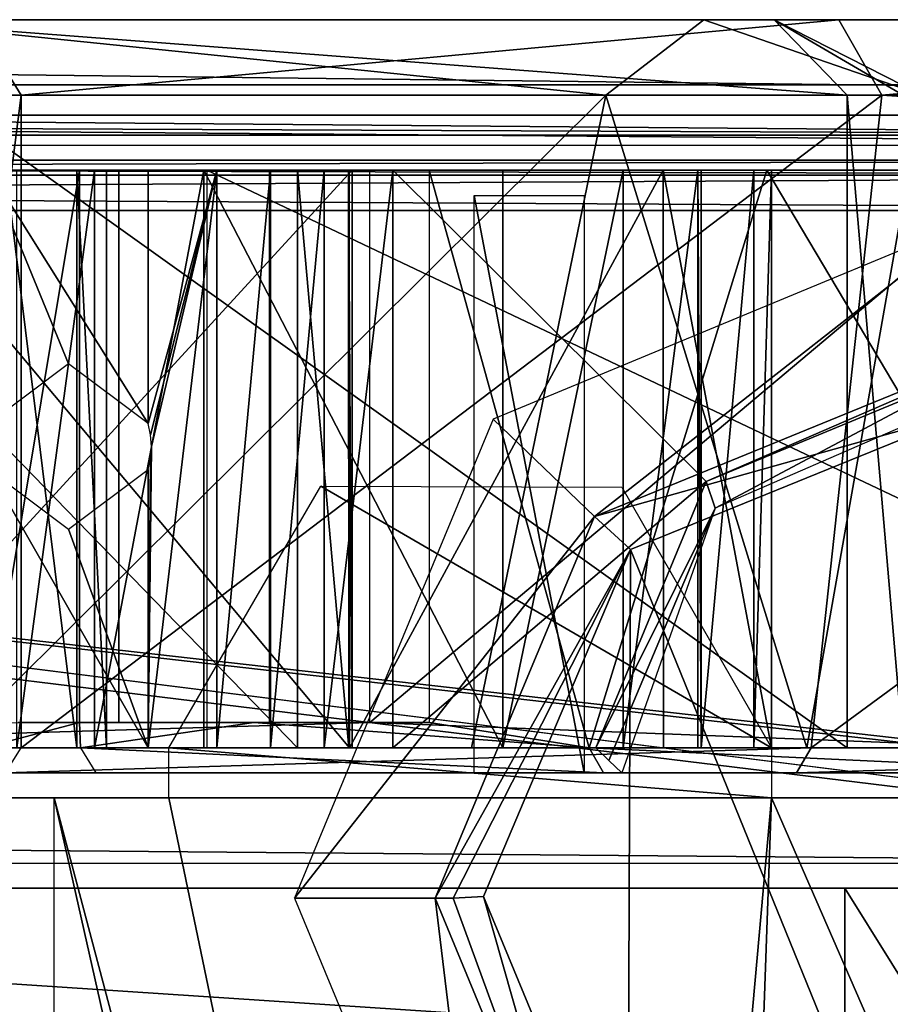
# Model space of a CAD drawing. Header units: millimetres. Extents: x -98 to 98, y -500 to 506.
# Tile 104 of 106: x 29 to 46, y 480 to 500. Entities that reach past the tile are written whole.
import ezdxf

# ---------------------------------------------------------------- set-up
doc = ezdxf.new("R2010")
doc.units = ezdxf.units.MM
doc.header["$LTSCALE"] = 65.185185
for name, color, linetype in [('10', 7, 'CONTINUOUS'), ('1151', 7, 'CONTINUOUS'), ('1152', 7, 'CONTINUOUS'), ('1166', 7, 'CONTINUOUS'), ('1174', 7, 'CONTINUOUS'), ('1175', 7, 'CONTINUOUS'), ('1203', 7, 'CONTINUOUS'), ('1205', 7, 'CONTINUOUS'), ('1217', 7, 'CONTINUOUS'), ('1220', 7, 'CONTINUOUS'), ('1320', 7, 'CONTINUOUS'), ('1321', 7, 'CONTINUOUS'), ('1323', 7, 'CONTINUOUS'), ('209', 7, 'CONTINUOUS'), ('210', 7, 'CONTINUOUS'), ('212', 7, 'CONTINUOUS'), ('216', 7, 'CONTINUOUS'), ('217', 7, 'CONTINUOUS'), ('220', 7, 'CONTINUOUS'), ('221', 7, 'CONTINUOUS'), ('224', 7, 'CONTINUOUS'), ('231', 7, 'CONTINUOUS'), ('232', 7, 'CONTINUOUS'), ('233', 7, 'CONTINUOUS'), ('234', 7, 'CONTINUOUS'), ('236', 7, 'CONTINUOUS'), ('237', 7, 'CONTINUOUS'), ('239', 7, 'CONTINUOUS'), ('247', 7, 'CONTINUOUS'), ('253', 7, 'CONTINUOUS'), ('257', 7, 'CONTINUOUS'), ('265', 7, 'CONTINUOUS'), ('266', 7, 'CONTINUOUS'), ('267', 7, 'CONTINUOUS'), ('273', 7, 'CONTINUOUS'), ('276', 7, 'CONTINUOUS'), ('280', 7, 'CONTINUOUS'), ('281', 7, 'CONTINUOUS'), ('283', 7, 'CONTINUOUS'), ('285', 7, 'CONTINUOUS'), ('302', 7, 'CONTINUOUS'), ('304', 7, 'CONTINUOUS'), ('310', 7, 'CONTINUOUS'), ('312', 7, 'CONTINUOUS'), ('313', 7, 'CONTINUOUS'), ('346', 7, 'CONTINUOUS'), ('347', 7, 'CONTINUOUS'), ('351', 7, 'CONTINUOUS'), ('355', 7, 'CONTINUOUS'), ('366', 7, 'CONTINUOUS'), ('367', 7, 'CONTINUOUS'), ('368', 7, 'CONTINUOUS'), ('455', 7, 'CONTINUOUS'), ('456', 7, 'CONTINUOUS'), ('738', 7, 'CONTINUOUS'), ('739', 7, 'CONTINUOUS'), ('740', 7, 'CONTINUOUS'), ('741', 7, 'CONTINUOUS'), ('742', 7, 'CONTINUOUS'), ('9', 7, 'CONTINUOUS')]:
    doc.layers.add(name, color=color, linetype=linetype)

msp = doc.modelspace()

# ---------------------------------------------------------------- linework, layer by layer
at = {"layer": '10', "color": 7, "linetype": 'CONTINUOUS'}
for points in [[(55.094, 434.525, -73), (18.5, 484.5, -73), (-62.5, -484.5, -73), (55.094, 434.525, -73)], [(62.5, 484.5, -73), (18.5, 484.5, -73), (55.094, 434.525, -73), (62.5, 484.5, -73)]]:
    msp.add_3dface(points, dxfattribs=at)
at = {"layer": '1151', "color": 7, "linetype": 'CONTINUOUS'}
for points in [[(-58.35, 498.1, -334.63), (53.75, 498.1, -334.63), (53.75, 484, -334.63), (-58.35, 498.1, -334.63)], [(-58.35, -495.8, -334.63), (-58.35, 498.1, -334.63), (58.35, -495.8, -334.63), (-58.35, -495.8, -334.63)], [(58.35, -495.8, -334.63), (-58.35, 498.1, -334.63), (53.75, 484, -334.63), (58.35, -495.8, -334.63)]]:
    msp.add_3dface(points, dxfattribs=at)
at = {"layer": '1152', "color": 7, "linetype": 'CONTINUOUS'}
for points in [[(53.75, 498.1, -334.63), (-58.35, 498.1, -334.63), (53.75, 498.1, -331.63), (53.75, 498.1, -334.63)], [(53.75, 498.1, -331.63), (-58.35, 498.1, -334.63), (-58.35, 498.1, -331.63), (53.75, 498.1, -331.63)]]:
    msp.add_3dface(points, dxfattribs=at)
at = {"layer": '1166', "linetype": 'CONTINUOUS'}
for points in [[(64.809, 482.7, -222.38), (62.979, 482.7, -228.816), (-64.809, 482.7, -222.38), (64.809, 482.7, -222.38)], [(-64.809, 482.7, -222.38), (62.979, 482.7, -228.816), (-62.979, 482.7, -228.816), (-64.809, 482.7, -222.38)], [(64.809, 482.7, -143.582), (64.809, 482.7, -222.38), (-64.809, 482.7, -143.582), (64.809, 482.7, -143.582)], [(-64.809, 482.7, -143.582), (64.809, 482.7, -222.38), (-64.809, 482.7, -222.38), (-64.809, 482.7, -143.582)], [(-58.077, 482.7, -121.361), (64.809, 482.7, -143.582), (-64.809, 482.7, -143.582), (-58.077, 482.7, -121.361)], [(62.979, 482.7, -228.816), (60.892, 482.7, -235.174), (-62.979, 482.7, -228.816), (62.979, 482.7, -228.816)], [(-62.979, 482.7, -228.816), (60.892, 482.7, -235.174), (-60.892, 482.7, -235.174), (-62.979, 482.7, -228.816)], [(-60.598, 482.7, -238.761), (-60.892, 482.7, -238.054), (60.598, 482.7, -238.761), (-60.598, 482.7, -238.761)], [(60.598, 482.7, -238.761), (-60.892, 482.7, -238.054), (60.892, 482.7, -238.054), (60.598, 482.7, -238.761)], [(60.892, 482.7, -238.054), (-60.892, 482.7, -238.054), (-60.892, 482.7, -235.174), (60.892, 482.7, -238.054)], [(60.892, 482.7, -235.174), (60.892, 482.7, -238.054), (-60.892, 482.7, -235.174), (60.892, 482.7, -235.174)], [(-59.892, 482.7, -239.054), (-60.598, 482.7, -238.761), (59.892, 482.7, -239.054), (-59.892, 482.7, -239.054)], [(59.892, 482.7, -239.054), (-60.598, 482.7, -238.761), (60.598, 482.7, -238.761), (59.892, 482.7, -239.054)], [(58.076, 482.7, -121.359), (64.809, 482.7, -143.582), (-58.077, 482.7, -121.361), (58.076, 482.7, -121.359)], [(-48.673, 482.7, -100.131), (58.076, 482.7, -121.359), (-58.077, 482.7, -121.361), (-48.673, 482.7, -100.131)], [(48.687, 482.7, -100.16), (58.076, 482.7, -121.359), (-48.673, 482.7, -100.131), (48.687, 482.7, -100.16)], [(47.347, 482.7, -98.422), (48.687, 482.7, -100.16), (-48.673, 482.7, -100.131), (47.347, 482.7, -98.422)], [(-47.331, 482.7, -98.408), (47.347, 482.7, -98.422), (-48.673, 482.7, -100.131), (-47.331, 482.7, -98.408)], [(-45.462, 482.7, -97.278), (47.347, 482.7, -98.422), (-47.331, 482.7, -98.408), (-45.462, 482.7, -97.278)], [(45.462, 482.7, -97.278), (47.347, 482.7, -98.422), (-45.462, 482.7, -97.278), (45.462, 482.7, -97.278)], [(0, 482.7, -89.001), (45.462, 482.7, -97.278), (-45.462, 482.7, -97.278), (0, 482.7, -89.001)]]:
    msp.add_3dface(points, dxfattribs=at)
at = {"layer": '1174', "linetype": 'CONTINUOUS'}
for points in [[(45.462, 482.7, -97.278), (0, 482.7, -89.001), (45.462, 479.7, -97.278), (45.462, 482.7, -97.278)], [(0, 482.7, -89.001), (0, 479.7, -89.001), (45.462, 479.7, -97.278), (0, 482.7, -89.001)]]:
    msp.add_3dface(points, dxfattribs=at)
at = {"layer": '1175', "linetype": 'CONTINUOUS'}
for points in [[(47.347, 482.7, -98.422), (45.462, 482.7, -97.278), (47.331, 479.7, -98.408), (47.347, 482.7, -98.422)], [(45.462, 482.7, -97.278), (45.462, 479.7, -97.278), (47.331, 479.7, -98.408), (45.462, 482.7, -97.278)]]:
    msp.add_3dface(points, dxfattribs=at)
at = {"layer": '1203', "color": 7, "linetype": 'CONTINUOUS'}
for points in [[(-59.195, 498.7, -237.059), (-59.425, 498.197, -236.557), (59.651, 497.697, -236.056), (-59.195, 498.7, -237.059)], [(-59.195, 498.7, -237.059), (59.651, 497.697, -236.056), (59.195, 498.7, -237.059), (-59.195, 498.7, -237.059)], [(-59.425, 498.197, -236.557), (-59.651, 497.697, -236.056), (59.651, 497.697, -236.056), (-59.425, 498.197, -236.557)]]:
    msp.add_3dface(points, dxfattribs=at)
at = {"layer": '1205', "color": 7, "linetype": 'CONTINUOUS'}
for points in [[(-59.195, 498.7, -237.059), (59.195, 498.7, -237.059), (-58.892, 498.7, -331.13), (-59.195, 498.7, -237.059)], [(-58.892, 498.7, -331.13), (59.195, 498.7, -237.059), (58.892, 498.7, -331.13), (-58.892, 498.7, -331.13)]]:
    msp.add_3dface(points, dxfattribs=at)
at = {"layer": '1217', "color": 7, "linetype": 'CONTINUOUS'}
for points in [[(59.651, 497.697, -236.056), (-59.651, 497.697, -236.056), (59.648, 484.2, -236.054), (59.651, 497.697, -236.056)], [(59.648, 484.2, -236.054), (-59.651, 497.697, -236.056), (58.892, 484.2, -236.054), (59.648, 484.2, -236.054)], [(58.892, 484.2, -236.054), (-59.651, 497.697, -236.056), (58.892, 483.2, -236.054), (58.892, 484.2, -236.054)], [(58.892, 483.2, -236.054), (-59.651, 497.697, -236.056), (-58.892, 484.2, -236.054), (58.892, 483.2, -236.054)], [(-58.892, 483.2, -236.054), (58.892, 483.2, -236.054), (-58.892, 484.2, -236.054), (-58.892, 483.2, -236.054)]]:
    msp.add_3dface(points, dxfattribs=at)
at = {"layer": '1220', "color": 7, "linetype": 'CONTINUOUS'}
for points in [[(35.026, 490.711, -2), (44, 485.5, -2), (32, 485.5, -2), (35.026, 490.711, -2)], [(41.016, 490.687, -2), (44, 485.5, -2), (35.026, 490.711, -2), (41.016, 490.687, -2)], [(44, 485.5, -2), (44, 484.5, -2), (32, 485.5, -2), (44, 485.5, -2)], [(32, 485.5, -2), (44, 484.5, -2), (32, 484.502, -2), (32, 485.5, -2)], [(40.388, 444.191, -2), (39.222, 442.306, -2), (29.717, 484.502, -2), (40.388, 444.191, -2)], [(29.717, 484.502, -2), (39.222, 442.306, -2), (29.717, 442.306, -2), (29.717, 484.502, -2)], [(29.717, 484.502, -2), (32, 484.502, -2), (40.388, 444.191, -2), (29.717, 484.502, -2)], [(44, 484.5, -2), (40.388, 444.191, -2), (32, 484.502, -2), (44, 484.5, -2)], [(42.57, 444.181, -2), (40.388, 444.191, -2), (44, 484.5, -2), (42.57, 444.181, -2)], [(62.5, 442.06, -2), (42.57, 444.181, -2), (44, 484.5, -2), (62.5, 442.06, -2)], [(62.5, 484.5, -2), (62.5, 442.06, -2), (44, 484.5, -2), (62.5, 484.5, -2)]]:
    msp.add_3dface(points, dxfattribs=at)
at = {"layer": '1320', "color": 7, "linetype": 'CONTINUOUS'}
for points in [[(27.055, 497, -163.425), (27.578, 497, -165.293), (37.596, 497, -158.839), (27.055, 497, -163.425)], [(28.026, 497, -161.746), (27.055, 497, -163.425), (37.596, 497, -158.839), (28.026, 497, -161.746)], [(37.596, 497, -158.839), (27.578, 497, -165.293), (39.782, 497, -167.289), (37.596, 497, -158.839)], [(39.782, 497, -167.289), (27.578, 497, -165.293), (29.418, 497, -167.834), (39.782, 497, -167.289)], [(33.666, 497, -157.472), (28.026, 497, -161.746), (37.596, 497, -158.839), (33.666, 497, -157.472)], [(39.564, 497, -169.097), (39.782, 497, -167.289), (29.418, 497, -167.834), (39.564, 497, -169.097)], [(31.024, 497, -170.528), (39.564, 497, -169.097), (29.418, 497, -167.834), (31.024, 497, -170.528)], [(38.178, 497, -170.278), (39.564, 497, -169.097), (31.024, 497, -170.528), (38.178, 497, -170.278)], [(32.317, 497, -171.671), (38.178, 497, -170.278), (31.024, 497, -170.528), (32.317, 497, -171.671)], [(34.043, 497, -171.707), (38.178, 497, -170.278), (32.317, 497, -171.671), (34.043, 497, -171.707)], [(35.997, 497, -157.105), (33.666, 497, -157.472), (37.596, 497, -158.839), (35.997, 497, -157.105)]]:
    msp.add_3dface(points, dxfattribs=at)
at = {"layer": '1321', "color": 7, "linetype": 'CONTINUOUS'}
for points in [[(36.458, 485, -2.5), (41.018, 485, -2.5), (-41.018, 485, -0.5), (36.458, 485, -2.5)], [(-41.018, 485, -0.5), (41.018, 485, -2.5), (41.018, 485, -0.5), (-41.018, 485, -0.5)], [(23.542, 485, -2.5), (36.458, 485, -2.5), (-41.018, 485, -0.5), (23.542, 485, -2.5)], [(34.861, 485, -2.887), (36.458, 485, -2.5), (23.542, 485, -2.5), (34.861, 485, -2.887)], [(33.615, 485, -3.958), (34.861, 485, -2.887), (23.542, 485, -2.5), (33.615, 485, -3.958)], [(25.14, 485, -2.888), (33.615, 485, -3.958), (23.542, 485, -2.5), (25.14, 485, -2.888)], [(32.705, 485, -4.734), (33.615, 485, -3.958), (25.14, 485, -2.888), (32.705, 485, -4.734)], [(31.535, 485, -5), (32.705, 485, -4.734), (25.14, 485, -2.888), (31.535, 485, -5)], [(28.415, 485, -5), (31.535, 485, -5), (25.14, 485, -2.888), (28.415, 485, -5)]]:
    msp.add_3dface(points, dxfattribs=at)
at = {"layer": '1323', "color": 7, "linetype": 'CONTINUOUS'}
for points in [[(38.081, 496.5, -158.714), (40.266, 496.5, -167.164), (40.266, 485, -167.164), (38.081, 496.5, -158.714)], [(38.081, 485, -158.714), (38.081, 496.5, -158.714), (40.266, 485, -167.164), (38.081, 485, -158.714)]]:
    msp.add_3dface(points, dxfattribs=at)
at = {"layer": '209', "color": 7, "linetype": 'CONTINUOUS'}
for points in [[(-63.5, 500), (-63.345, 500, 0.362), (63.5, 500), (-63.5, 500)], [(-63.5, 500, -73.876), (-63.5, 500), (63.5, 500, -73.876), (-63.5, 500, -73.876)], [(63.5, 500, -73.876), (-63.5, 500), (63.5, 500), (63.5, 500, -73.876)], [(-63.436, 500, -74.121), (-63.5, 500, -73.876), (63.436, 500, -74.121), (-63.436, 500, -74.121)], [(63.436, 500, -74.121), (-63.5, 500, -73.876), (63.5, 500, -73.876), (63.436, 500, -74.121)], [(-63.261, 500, -74.303), (-63.436, 500, -74.121), (63.261, 500, -74.303), (-63.261, 500, -74.303)], [(63.261, 500, -74.303), (-63.436, 500, -74.121), (63.436, 500, -74.121), (63.261, 500, -74.303)], [(-63.345, 500, 0.362), (-63, 500, 0.5), (63.362, 500, 0.345), (-63.345, 500, 0.362)], [(63.5, 500), (-63.345, 500, 0.362), (63.362, 500, 0.345), (63.5, 500)], [(-45.342, 500, -85.976), (-63.261, 500, -74.303), (45.342, 500, -85.976), (-45.342, 500, -85.976)], [(45.342, 500, -85.976), (-63.261, 500, -74.303), (63.261, 500, -74.303), (45.342, 500, -85.976)], [(-63, 500, 0.5), (63, 500, 0.5), (63.362, 500, 0.345), (-63, 500, 0.5)], [(28.13, 500, -98.669), (-45.342, 500, -85.976), (45.342, 500, -85.976), (28.13, 500, -98.669)], [(-44.051, 500, -175.808), (-25.846, 500, -105.414), (44.051, 500, -175.808), (-44.051, 500, -175.808)], [(-42.652, 500, -203.038), (-44.051, 500, -175.808), (42.652, 500, -203.038), (-42.652, 500, -203.038)], [(42.652, 500, -203.038), (-44.051, 500, -175.808), (44.051, 500, -175.808), (42.652, 500, -203.038)], [(26.013, 500, -224.528), (-42.652, 500, -203.038), (42.652, 500, -203.038), (26.013, 500, -224.528)], [(44.051, 500, -175.808), (-25.846, 500, -105.414), (25.846, 500, -105.414), (44.051, 500, -175.808)]]:
    msp.add_3dface(points, dxfattribs=at)
at = {"layer": '210', "color": 7, "linetype": 'CONTINUOUS'}
for points in [[(44.787, 485.5, -88.192), (29.055, 485.5, -99.85), (46.197, 498.5, -87.209), (44.787, 485.5, -88.192)], [(46.197, 498.5, -87.209), (29.055, 485.5, -99.85), (29.055, 498.5, -99.85), (46.197, 498.5, -87.209)], [(61.117, 497.5, -77.389), (44.787, 485.5, -88.192), (46.197, 498.5, -87.209), (61.117, 497.5, -77.389)], [(64.043, 498.5, -75.583), (61.117, 497.5, -77.389), (46.197, 498.5, -87.209), (64.043, 498.5, -75.583)], [(61.117, 485.5, -77.389), (44.787, 485.5, -88.192), (61.117, 497.5, -77.389), (61.117, 485.5, -77.389)]]:
    msp.add_3dface(points, dxfattribs=at)
at = {"layer": '212', "color": 7, "linetype": 'CONTINUOUS'}
for points in [[(63, 498.5, 2), (-63, 498.5, 2), (63, 497.5, 2), (63, 498.5, 2)], [(63, 497.5, 2), (-63, 498.5, 2), (-63, 497.5, 2), (63, 497.5, 2)]]:
    msp.add_3dface(points, dxfattribs=at)
at = {"layer": '216', "color": 7, "linetype": 'CONTINUOUS'}
for points in [[(23.5, 498.5, -227.903), (40.703, 498.5, -210.7), (27.626, 485.5, -225.224), (23.5, 498.5, -227.903)], [(27.626, 485.5, -225.224), (40.703, 498.5, -210.7), (38.024, 485.5, -214.826), (27.626, 485.5, -225.224)], [(38.024, 485.5, -214.826), (40.703, 498.5, -210.7), (44.7, 485.5, -201.724), (38.024, 485.5, -214.826)], [(40.703, 498.5, -210.7), (47, 498.5, -187.2), (44.7, 485.5, -201.724), (40.703, 498.5, -210.7)], [(44.7, 485.5, -201.724), (47, 498.5, -187.2), (47, 485.5, -187.2), (44.7, 485.5, -201.724)], [(46.624, 498.5, -181.269), (45.503, 498.5, -175.432), (46.624, 485.5, -181.269), (46.624, 498.5, -181.269)], [(46.624, 485.5, -181.269), (45.503, 498.5, -175.432), (45.503, 485.5, -175.432), (46.624, 485.5, -181.269)]]:
    msp.add_3dface(points, dxfattribs=at)
at = {"layer": '217', "color": 7, "linetype": 'CONTINUOUS'}
for points in [[(45.503, 498.5, -175.432), (27.298, 498.5, -105.038), (45.503, 485.5, -175.432), (45.503, 498.5, -175.432)], [(45.503, 485.5, -175.432), (27.298, 498.5, -105.038), (27.298, 485.5, -105.038), (45.503, 485.5, -175.432)]]:
    msp.add_3dface(points, dxfattribs=at)
at = {"layer": '220', "color": 7, "linetype": 'CONTINUOUS'}
for points in [[(-60, 497, -14.458), (-60, 497, -32.57), (60, 497, -14.458), (-60, 497, -14.458)], [(60, 497, -14.458), (-60, 497, -32.57), (0.041, 497, -31.7), (60, 497, -14.458)], [(-59.669, 497, -13.089), (-60, 497, -14.458), (59.669, 497, -13.089), (-59.669, 497, -13.089)], [(59.669, 497, -13.089), (-60, 497, -14.458), (60, 497, -14.458), (59.669, 497, -13.089)], [(-58.75, 497, -12.021), (-59.669, 497, -13.089), (58.75, 497, -12.021), (-58.75, 497, -12.021)], [(58.75, 497, -12.021), (-59.669, 497, -13.089), (59.669, 497, -13.089), (58.75, 497, -12.021)], [(-57.831, 497, -10.954), (-58.75, 497, -12.021), (57.831, 497, -10.954), (-57.831, 497, -10.954)], [(57.831, 497, -10.954), (-58.75, 497, -12.021), (58.75, 497, -12.021), (57.831, 497, -10.954)], [(-57.5, 497, -9.585), (-57.831, 497, -10.954), (57.5, 497, -9.585), (-57.5, 497, -9.585)], [(57.5, 497, -9.585), (-57.831, 497, -10.954), (57.831, 497, -10.954), (57.5, 497, -9.585)], [(-57.5, 497, -6.872), (-57.5, 497, -9.585), (57.5, 497, -6.872), (-57.5, 497, -6.872)], [(57.5, 497, -6.872), (-57.5, 497, -9.585), (57.5, 497, -9.585), (57.5, 497, -6.872)], [(28.415, 497, -5.5), (-57.5, 497, -6.872), (31.585, 497, -5.5), (28.415, 497, -5.5)], [(31.585, 497, -5.5), (-57.5, 497, -6.872), (57.841, 497, -5.484), (31.585, 497, -5.5)], [(57.841, 497, -5.484), (-57.5, 497, -6.872), (57.5, 497, -6.872), (57.841, 497, -5.484)], [(35.586, 497, -213.074), (41.839, 497, -200.813), (-41.817, 497, -200.877), (35.586, 497, -213.074)], [(-41.817, 497, -200.877), (41.839, 497, -200.813), (0.333, 497, -197.695), (-41.817, 497, -200.877)], [(-35.483, 497, -213.214), (35.586, 497, -213.074), (-41.817, 497, -200.877), (-35.483, 497, -213.214)], [(25.954, 497, -222.727), (35.586, 497, -213.074), (-35.483, 497, -213.214), (25.954, 497, -222.727)], [(7.412, 497, -34.764), (60, 497, -14.458), (0.041, 497, -31.7), (7.412, 497, -34.764)], [(41.839, 497, -200.813), (44, 497, -187.2), (0.333, 497, -197.695), (41.839, 497, -200.813)], [(0.333, 497, -197.695), (44, 497, -187.2), (7.507, 497, -194.538), (0.333, 497, -197.695)], [(10.5, 497, -42.2), (60, 497, -14.458), (7.412, 497, -34.764), (10.5, 497, -42.2)], [(7.507, 497, -194.538), (44, 497, -187.2), (10.5, 497, -187.2), (7.507, 497, -194.538)], [(30.518, 497, -175.815), (28.972, 497, -174.285), (10.5, 497, -187.2), (30.518, 497, -175.815)], [(32.692, 497, -175.899), (30.518, 497, -175.815), (10.5, 497, -187.2), (32.692, 497, -175.899)], [(42.531, 497, -175.924), (32.692, 497, -175.899), (10.5, 497, -187.2), (42.531, 497, -175.924)], [(42.598, 497, -176.183), (42.531, 497, -175.924), (10.5, 497, -187.2), (42.598, 497, -176.183)], [(43.648, 497, -181.647), (42.598, 497, -176.183), (10.5, 497, -187.2), (43.648, 497, -181.647)], [(44, 497, -187.2), (43.648, 497, -181.647), (10.5, 497, -187.2), (44, 497, -187.2)], [(21.247, 497, -58.495), (60, 497, -14.458), (10.5, 497, -42.2), (21.247, 497, -58.495)], [(15.079, 497, -95.109), (17.2, 497, -94.23), (31, 497, -77), (15.079, 497, -95.109)], [(29, 497, -75), (15.079, 497, -95.109), (30.414, 497, -75.586), (29, 497, -75)], [(30.414, 497, -75.586), (15.079, 497, -95.109), (31, 497, -77), (30.414, 497, -75.586)], [(24.415, 497, -94.23), (31, 497, -93.567), (17.2, 497, -94.23), (24.415, 497, -94.23)], [(17.2, 497, -94.23), (31, 497, -93.567), (31, 497, -77), (17.2, 497, -94.23)], [(28.753, 497, -58.495), (60, 497, -14.458), (21.247, 497, -58.495), (28.753, 497, -58.495)], [(35.65, 497, -149.314), (25.089, 497, -108.479), (23.385, 497, -160.921), (35.65, 497, -149.314)], [(35.578, 497, -151.05), (35.65, 497, -149.314), (23.385, 497, -160.921), (35.578, 497, -151.05)], [(34.557, 497, -152.456), (35.578, 497, -151.05), (23.385, 497, -160.921), (34.557, 497, -152.456)], [(25.485, 497, -94.428), (31, 497, -93.567), (24.415, 497, -94.23), (25.485, 497, -94.428)], [(30.794, 497, -94.45), (31, 497, -93.567), (25.485, 497, -94.428), (30.794, 497, -94.45)], [(26.414, 497, -94.993), (30.794, 497, -94.45), (25.485, 497, -94.428), (26.414, 497, -94.993)], [(30.218, 497, -95.153), (30.794, 497, -94.45), (26.414, 497, -94.993), (30.218, 497, -95.153)], [(28.289, 497, -95.752), (30.218, 497, -95.153), (26.414, 497, -94.993), (28.289, 497, -95.752)], [(60, 497, -58.542), (60, 497, -14.458), (28.753, 497, -58.495), (60, 497, -58.542)], [(30.167, 497, -59.081), (60, 497, -58.542), (28.753, 497, -58.495), (30.167, 497, -59.081)], [(59.669, 497, -59.911), (60, 497, -58.542), (30.167, 497, -59.081), (59.669, 497, -59.911)], [(30.753, 497, -60.495), (59.669, 497, -59.911), (30.167, 497, -59.081), (30.753, 497, -60.495)], [(58.75, 497, -60.979), (59.669, 497, -59.911), (30.753, 497, -60.495), (58.75, 497, -60.979)], [(57.831, 497, -62.046), (58.75, 497, -60.979), (30.753, 497, -70), (57.831, 497, -62.046)], [(30.753, 497, -70), (58.75, 497, -60.979), (30.753, 497, -60.495), (30.753, 497, -70)], [(57.5, 497, -63.415), (57.831, 497, -62.046), (30.753, 497, -70), (57.5, 497, -63.415)], [(57.5, 497, -65.818), (57.5, 497, -63.415), (30.753, 497, -70), (57.5, 497, -65.818)], [(57.999, 497, -67.473), (57.5, 497, -65.818), (30.753, 497, -70), (57.999, 497, -67.473)], [(59.327, 497, -68.58), (57.999, 497, -67.473), (30.753, 497, -70), (59.327, 497, -68.58)], [(59.833, 497, -69.058), (59.327, 497, -68.58), (30.753, 497, -70), (59.833, 497, -69.058)], [(59.905, 497, -69.75), (59.833, 497, -69.058), (30.753, 497, -70), (59.905, 497, -69.75)], [(58.836, 497, -71.37), (59.905, 497, -69.75), (30.753, 497, -70), (58.836, 497, -71.37)], [(31.338, 497, -71.414), (58.836, 497, -71.37), (30.753, 497, -70), (31.338, 497, -71.414)], [(32.753, 497, -72), (58.836, 497, -71.37), (31.338, 497, -71.414), (32.753, 497, -72)], [(32.954, 497, -5.169), (31.585, 497, -5.5), (57.841, 497, -5.484), (32.954, 497, -5.169)], [(38.647, 497, -173.84), (32.692, 497, -175.899), (41.045, 497, -174.032), (38.647, 497, -173.84)], [(41.045, 497, -174.032), (32.692, 497, -175.899), (42.531, 497, -175.924), (41.045, 497, -174.032)], [(57, 497, -72), (58.836, 497, -71.37), (32.753, 497, -72), (57, 497, -72)], [(34.021, 497, -4.25), (32.954, 497, -5.169), (58.786, 497, -4.41), (34.021, 497, -4.25)], [(58.786, 497, -4.41), (32.954, 497, -5.169), (57.841, 497, -5.484), (58.786, 497, -4.41)], [(35.089, 497, -3.331), (34.021, 497, -4.25), (58.8, 497, -3.6), (35.089, 497, -3.331)], [(58.8, 497, -3.6), (34.021, 497, -4.25), (59, 497, -3.989), (58.8, 497, -3.6)], [(59, 497, -3.989), (34.021, 497, -4.25), (58.786, 497, -4.41), (59, 497, -3.989)], [(36.458, 497, -3), (35.089, 497, -3.331), (57, 497, -3), (36.458, 497, -3)], [(57, 497, -3), (35.089, 497, -3.331), (57.949, 497, -3.154), (57, 497, -3)], [(57.949, 497, -3.154), (35.089, 497, -3.331), (58.8, 497, -3.6), (57.949, 497, -3.154)]]:
    msp.add_3dface(points, dxfattribs=at)
at = {"layer": '221', "color": 7, "linetype": 'CONTINUOUS'}
for points in [[(34, 497, -77), (34, 497, -88.329), (35.095, 497, -90.111), (34, 497, -77)], [(34, 497, -77), (35.095, 497, -90.111), (34.586, 497, -75.586), (34, 497, -77)], [(34.586, 497, -75.586), (35.095, 497, -90.111), (36, 497, -75), (34.586, 497, -75.586)], [(35.095, 497, -90.111), (37.179, 497, -89.944), (36, 497, -75), (35.095, 497, -90.111)], [(37.179, 497, -89.944), (43.908, 497, -85.146), (36, 497, -75), (37.179, 497, -89.944)], [(36, 497, -75), (43.908, 497, -85.146), (49.082, 497, -75), (36, 497, -75)], [(43.908, 497, -85.146), (50.741, 497, -80.499), (49.082, 497, -75), (43.908, 497, -85.146)]]:
    msp.add_3dface(points, dxfattribs=at)
at = {"layer": '224', "color": 7, "linetype": 'CONTINUOUS'}
for points in [[(29.055, 498.5, -99.85), (29.055, 485.5, -99.85), (27.403, 485.5, -102.182), (29.055, 498.5, -99.85)], [(27.403, 498.5, -102.182), (29.055, 498.5, -99.85), (27.403, 485.5, -102.182), (27.403, 498.5, -102.182)]]:
    msp.add_3dface(points, dxfattribs=at)
at = {"layer": '231', "color": 7, "linetype": 'CONTINUOUS'}
for points in [[(23.5, 498.5, -227.903), (26.013, 500, -224.528), (40.703, 498.5, -210.7), (23.5, 498.5, -227.903)], [(26.013, 500, -224.528), (42.652, 500, -203.038), (40.703, 498.5, -210.7), (26.013, 500, -224.528)], [(40.703, 498.5, -210.7), (42.652, 500, -203.038), (47, 498.5, -187.2), (40.703, 498.5, -210.7)], [(42.652, 500, -203.038), (44.051, 500, -175.808), (47, 498.5, -187.2), (42.652, 500, -203.038)], [(44.051, 500, -175.808), (45.503, 498.5, -175.432), (46.624, 498.5, -181.269), (44.051, 500, -175.808)], [(47, 498.5, -187.2), (44.051, 500, -175.808), (46.624, 498.5, -181.269), (47, 498.5, -187.2)]]:
    msp.add_3dface(points, dxfattribs=at)
at = {"layer": '232', "color": 7, "linetype": 'CONTINUOUS'}
for points in [[(44.051, 500, -175.808), (25.846, 500, -105.414), (45.503, 498.5, -175.432), (44.051, 500, -175.808)], [(25.846, 500, -105.414), (27.298, 498.5, -105.038), (45.503, 498.5, -175.432), (25.846, 500, -105.414)]]:
    msp.add_3dface(points, dxfattribs=at)
at = {"layer": '233', "color": 7, "linetype": 'CONTINUOUS'}
msp.add_3dface([(28.13, 500, -98.669), (29.055, 498.5, -99.85), (27.403, 498.5, -102.182), (28.13, 500, -98.669)], dxfattribs=at)
at = {"layer": '234', "color": 7, "linetype": 'CONTINUOUS'}
for points in [[(28.13, 500, -98.669), (45.342, 500, -85.976), (29.055, 498.5, -99.85), (28.13, 500, -98.669)], [(45.342, 500, -85.976), (46.197, 498.5, -87.209), (29.055, 498.5, -99.85), (45.342, 500, -85.976)], [(45.342, 500, -85.976), (63.261, 500, -74.303), (46.197, 498.5, -87.209), (45.342, 500, -85.976)], [(63.261, 500, -74.303), (64.043, 498.5, -75.583), (46.197, 498.5, -87.209), (63.261, 500, -74.303)]]:
    msp.add_3dface(points, dxfattribs=at)
at = {"layer": '236', "color": 7, "linetype": 'CONTINUOUS'}
for points in [[(63, 500, 0.5), (-63, 500, 0.5), (63, 498.5, 2), (63, 500, 0.5)], [(63, 498.5, 2), (-63, 500, 0.5), (-63, 498.5, 2), (63, 498.5, 2)]]:
    msp.add_3dface(points, dxfattribs=at)
at = {"layer": '237', "color": 7, "linetype": 'CONTINUOUS'}
for points in [[(19.747, 485, -74.5), (49.082, 485, -74.5), (62.5, 485, -73.995), (19.747, 485, -74.5)], [(19.747, 485, -60.495), (19.747, 485, -74.5), (30.253, 485, -60.495), (19.747, 485, -60.495)], [(30.253, 485, -60.495), (19.747, 485, -74.5), (30.253, 485, -70), (30.253, 485, -60.495)], [(30.253, 485, -70), (19.747, 485, -74.5), (30.985, 485, -71.768), (30.253, 485, -70)], [(30.985, 485, -71.768), (19.747, 485, -74.5), (32.753, 485, -72.5), (30.985, 485, -71.768)], [(32.753, 485, -72.5), (19.747, 485, -74.5), (57, 485, -72.5), (32.753, 485, -72.5)], [(57, 485, -72.5), (19.747, 485, -74.5), (62.5, 485, -73.995), (57, 485, -72.5)], [(20.188, 485, -59.436), (19.747, 485, -60.495), (29.812, 485, -59.435), (20.188, 485, -59.436)], [(29.812, 485, -59.435), (19.747, 485, -60.495), (30.253, 485, -60.495), (29.812, 485, -59.435)], [(28.753, 485, -58.995), (20.188, 485, -59.436), (29.812, 485, -59.435), (28.753, 485, -58.995)], [(22.705, 485, -163.108), (23.382, 485, -165.032), (34.859, 485, -152.855), (22.705, 485, -163.108)], [(23.687, 485, -161.32), (22.705, 485, -163.108), (34.859, 485, -152.855), (23.687, 485, -161.32)], [(23.382, 485, -165.032), (26.79, 485, -169.3), (34.859, 485, -152.855), (23.382, 485, -165.032)], [(41.65, 485, -202.857), (25.312, 485, -223.797), (43.587, 485, -203.389), (41.65, 485, -202.857)], [(43.587, 485, -203.389), (25.312, 485, -223.797), (26.57, 485, -225.358), (43.587, 485, -203.389)], [(25.573, 485, -108.354), (36.134, 485, -149.189), (26.814, 485, -105.163), (25.573, 485, -108.354)], [(29.428, 485, -174.081), (38.484, 485, -173.367), (26.79, 485, -169.3), (29.428, 485, -174.081)], [(26.79, 485, -169.3), (38.484, 485, -173.367), (36.05, 485, -151.215), (26.79, 485, -169.3)], [(34.859, 485, -152.855), (26.79, 485, -169.3), (36.05, 485, -151.215), (34.859, 485, -152.855)], [(26.814, 485, -105.163), (36.134, 485, -149.189), (45.019, 485, -175.557), (26.814, 485, -105.163)], [(30.543, 485, -95.534), (28.281, 485, -96.254), (28.747, 485, -99.456), (30.543, 485, -95.534)], [(44.5, 485, -87.782), (30.543, 485, -95.534), (28.747, 485, -99.456), (44.5, 485, -87.782)], [(30.717, 485, -175.357), (38.484, 485, -173.367), (29.428, 485, -174.081), (30.717, 485, -175.357)], [(40.656, 485, -88.051), (30.543, 485, -95.534), (44.5, 485, -87.782), (40.656, 485, -88.051)], [(32.528, 485, -175.426), (38.484, 485, -173.367), (30.717, 485, -175.357), (32.528, 485, -175.426)], [(36.05, 485, -151.215), (38.484, 485, -173.367), (36.134, 485, -149.189), (36.05, 485, -151.215)], [(38.484, 485, -173.367), (41.282, 485, -173.591), (36.134, 485, -149.189), (38.484, 485, -173.367)], [(36.134, 485, -149.189), (41.282, 485, -173.591), (45.019, 485, -175.557), (36.134, 485, -149.189)], [(51.018, 485, -80.916), (40.656, 485, -88.051), (44.5, 485, -87.782), (51.018, 485, -80.916)], [(41.282, 485, -173.591), (43.016, 485, -175.799), (45.019, 485, -175.557), (41.282, 485, -173.591)], [(43.083, 485, -176.058), (41.65, 485, -202.857), (45.019, 485, -175.557), (43.083, 485, -176.058)], [(45.019, 485, -175.557), (41.65, 485, -202.857), (43.587, 485, -203.389), (45.019, 485, -175.557)], [(43.016, 485, -175.799), (43.083, 485, -176.058), (45.019, 485, -175.557), (43.016, 485, -175.799)], [(60.852, 485, -76.965), (51.018, 485, -80.916), (44.5, 485, -87.782), (60.852, 485, -76.965)]]:
    msp.add_3dface(points, dxfattribs=at)
at = {"layer": '239', "color": 7, "linetype": 'CONTINUOUS'}
for points in [[(36.458, 497, -3), (57, 497, -3), (42.698, 490.802, -3), (36.458, 497, -3)], [(36.458, 485.5, -3), (36.458, 497, -3), (42.698, 490.802, -3), (36.458, 485.5, -3)], [(42.698, 490.802, -3), (57, 497, -3), (48, 493, -3), (42.698, 490.802, -3)], [(40.5, 485.5, -3), (36.458, 485.5, -3), (42.698, 490.802, -3), (40.5, 485.5, -3)]]:
    msp.add_3dface(points, dxfattribs=at)
at = {"layer": '247', "color": 7, "linetype": 'CONTINUOUS'}
for points in [[(30.753, 497, -70), (30.753, 497, -60.495), (30.753, 485.5, -60.495), (30.753, 497, -70)], [(30.753, 497, -70), (30.753, 485.5, -60.495), (30.753, 485.5, -70), (30.753, 497, -70)]]:
    msp.add_3dface(points, dxfattribs=at)
at = {"layer": '253', "color": 7, "linetype": 'CONTINUOUS'}
for points in [[(30.167, 497, -59.081), (28.753, 497, -58.495), (30.167, 485.5, -59.081), (30.167, 497, -59.081)], [(28.753, 497, -58.495), (28.753, 485.5, -58.495), (30.167, 485.5, -59.081), (28.753, 497, -58.495)], [(30.753, 497, -60.495), (30.167, 497, -59.081), (30.753, 485.5, -60.495), (30.753, 497, -60.495)], [(30.753, 485.5, -60.495), (30.167, 497, -59.081), (30.167, 485.5, -59.081), (30.753, 485.5, -60.495)]]:
    msp.add_3dface(points, dxfattribs=at)
at = {"layer": '257', "color": 7, "linetype": 'CONTINUOUS'}
for points in [[(35.597, 485.5, -213.063), (25.954, 497, -222.727), (25.863, 485.5, -222.797), (35.597, 485.5, -213.063)], [(35.586, 497, -213.074), (25.954, 497, -222.727), (35.597, 485.5, -213.063), (35.586, 497, -213.074)], [(41.839, 497, -200.813), (35.586, 497, -213.074), (35.597, 485.5, -213.063), (41.839, 497, -200.813)], [(41.846, 485.5, -200.797), (41.839, 497, -200.813), (35.597, 485.5, -213.063), (41.846, 485.5, -200.797)], [(44, 497, -187.2), (41.839, 497, -200.813), (44, 485.5, -187.2), (44, 497, -187.2)], [(44, 485.5, -187.2), (41.839, 497, -200.813), (41.846, 485.5, -200.797), (44, 485.5, -187.2)], [(42.598, 497, -176.183), (43.648, 497, -181.647), (42.598, 485.5, -176.183), (42.598, 497, -176.183)], [(42.598, 485.5, -176.183), (43.648, 497, -181.647), (43.648, 485.5, -181.647), (42.598, 485.5, -176.183)], [(43.648, 497, -181.647), (44, 497, -187.2), (43.648, 485.5, -181.647), (43.648, 497, -181.647)], [(43.648, 485.5, -181.647), (44, 497, -187.2), (44, 485.5, -187.2), (43.648, 485.5, -181.647)]]:
    msp.add_3dface(points, dxfattribs=at)
at = {"layer": '265', "color": 7, "linetype": 'CONTINUOUS'}
for points in [[(42.531, 497, -175.924), (42.598, 497, -176.183), (42.598, 485.5, -176.183), (42.531, 497, -175.924)], [(42.531, 485.5, -175.924), (42.531, 497, -175.924), (42.598, 485.5, -176.183), (42.531, 485.5, -175.924)]]:
    msp.add_3dface(points, dxfattribs=at)
at = {"layer": '266', "color": 7, "linetype": 'CONTINUOUS'}
for points in [[(25.089, 497, -108.479), (35.65, 497, -149.314), (25.089, 485.5, -108.479), (25.089, 497, -108.479)], [(25.089, 485.5, -108.479), (35.65, 497, -149.314), (35.65, 485.5, -149.314), (25.089, 485.5, -108.479)]]:
    msp.add_3dface(points, dxfattribs=at)
at = {"layer": '267', "color": 7, "linetype": 'CONTINUOUS'}
for points in [[(37.179, 497, -89.944), (37.179, 486, -89.944), (40.365, 485.5, -87.644), (37.179, 497, -89.944)], [(43.908, 497, -85.146), (37.179, 497, -89.944), (40.365, 485.5, -87.644), (43.908, 497, -85.146)], [(50.741, 485.5, -80.499), (43.908, 497, -85.146), (40.365, 485.5, -87.644), (50.741, 485.5, -80.499)], [(50.741, 497, -80.499), (43.908, 497, -85.146), (50.741, 485.5, -80.499), (50.741, 497, -80.499)], [(30.217, 486, -95.154), (30.239, 485.5, -95.138), (33.689, 486, -92.524), (30.217, 486, -95.154)], [(30.239, 485.5, -95.138), (40.365, 485.5, -87.644), (33.689, 486, -92.524), (30.239, 485.5, -95.138)], [(40.365, 485.5, -87.644), (37.179, 486, -89.944), (33.689, 486, -92.524), (40.365, 485.5, -87.644)]]:
    msp.add_3dface(points, dxfattribs=at)
at = {"layer": '273', "color": 7, "linetype": 'CONTINUOUS'}
for points in [[(36, 486, -75), (36, 497, -75), (49.082, 497, -75), (36, 486, -75)], [(36, 486, -75), (49.082, 497, -75), (49.082, 485.5, -75), (36, 486, -75)], [(29, 486, -75), (36, 486, -75), (19.247, 485.5, -75), (29, 486, -75)], [(19.247, 485.5, -75), (36, 486, -75), (49.082, 485.5, -75), (19.247, 485.5, -75)]]:
    msp.add_3dface(points, dxfattribs=at)
at = {"layer": '276', "color": 7, "linetype": 'CONTINUOUS'}
for points in [[(57, 497, -72), (32.753, 497, -72), (57, 485.5, -72), (57, 497, -72)], [(57, 485.5, -72), (32.753, 497, -72), (32.753, 485.5, -72), (57, 485.5, -72)]]:
    msp.add_3dface(points, dxfattribs=at)
at = {"layer": '280', "color": 7, "linetype": 'CONTINUOUS'}
for points in [[(32.692, 497, -175.899), (38.647, 497, -173.84), (38.647, 485.5, -173.84), (32.692, 497, -175.899)], [(32.692, 485.5, -175.899), (32.692, 497, -175.899), (38.647, 485.5, -173.84), (32.692, 485.5, -175.899)]]:
    msp.add_3dface(points, dxfattribs=at)
at = {"layer": '281', "color": 7, "linetype": 'CONTINUOUS'}
for points in [[(34.557, 497, -152.456), (23.385, 497, -160.921), (34.557, 485.5, -152.456), (34.557, 497, -152.456)], [(34.557, 485.5, -152.456), (23.385, 497, -160.921), (23.385, 485.5, -160.921), (34.557, 485.5, -152.456)]]:
    msp.add_3dface(points, dxfattribs=at)
at = {"layer": '283', "color": 7, "linetype": 'CONTINUOUS'}
for points in [[(35.578, 497, -151.05), (34.557, 497, -152.456), (35.579, 485.5, -151.051), (35.578, 497, -151.05)], [(35.579, 485.5, -151.051), (34.557, 497, -152.456), (34.557, 485.5, -152.456), (35.579, 485.5, -151.051)], [(35.65, 497, -149.314), (35.578, 497, -151.05), (35.65, 485.5, -149.314), (35.65, 497, -149.314)], [(35.65, 485.5, -149.314), (35.578, 497, -151.05), (35.579, 485.5, -151.051), (35.65, 485.5, -149.314)]]:
    msp.add_3dface(points, dxfattribs=at)
at = {"layer": '285', "color": 7, "linetype": 'CONTINUOUS'}
for points in [[(28.972, 497, -174.285), (30.518, 497, -175.815), (28.972, 485.5, -174.285), (28.972, 497, -174.285)], [(28.972, 485.5, -174.285), (30.518, 497, -175.815), (30.518, 485.5, -175.815), (28.972, 485.5, -174.285)], [(30.518, 497, -175.815), (32.692, 497, -175.899), (30.518, 485.5, -175.815), (30.518, 497, -175.815)], [(30.518, 485.5, -175.815), (32.692, 497, -175.899), (32.692, 485.5, -175.899), (30.518, 485.5, -175.815)]]:
    msp.add_3dface(points, dxfattribs=at)
at = {"layer": '302', "color": 7, "linetype": 'CONTINUOUS'}
for points in [[(30.218, 497, -95.153), (28.289, 497, -95.752), (28.3, 485.5, -95.755), (30.218, 497, -95.153)], [(30.217, 486, -95.154), (30.218, 497, -95.153), (28.3, 485.5, -95.755), (30.217, 486, -95.154)], [(30.227, 491.518, -95.146), (30.218, 497, -95.153), (30.217, 486, -95.154), (30.227, 491.518, -95.146)], [(30.239, 485.5, -95.138), (30.217, 486, -95.154), (28.3, 485.5, -95.755), (30.239, 485.5, -95.138)]]:
    msp.add_3dface(points, dxfattribs=at)
at = {"layer": '304', "color": 7, "linetype": 'CONTINUOUS'}
for points in [[(42.698, 490.802, -3), (48, 493, -3), (42.876, 490.27, -2.5), (42.698, 490.802, -3)], [(42.876, 490.27, -2.5), (48, 493, -3), (48, 492.5, -2.5), (42.876, 490.27, -2.5)], [(40.5, 485.5, -3), (42.698, 490.802, -3), (42.876, 490.27, -2.5), (40.5, 485.5, -3)], [(40.758, 485.246, -2.746), (40.5, 485.5, -3), (42.876, 490.27, -2.5), (40.758, 485.246, -2.746)], [(41.018, 485, -2.5), (40.758, 485.246, -2.746), (42.876, 490.27, -2.5), (41.018, 485, -2.5)]]:
    msp.add_3dface(points, dxfattribs=at)
at = {"layer": '310', "color": 7, "linetype": 'CONTINUOUS'}
for points in [[(44.5, 485, -87.782), (28.747, 485, -99.456), (44.787, 485.5, -88.192), (44.5, 485, -87.782)], [(44.787, 485.5, -88.192), (28.747, 485, -99.456), (29.055, 485.5, -99.85), (44.787, 485.5, -88.192)], [(60.852, 485, -76.965), (44.5, 485, -87.782), (61.117, 485.5, -77.389), (60.852, 485, -76.965)], [(61.117, 485.5, -77.389), (44.5, 485, -87.782), (44.787, 485.5, -88.192), (61.117, 485.5, -77.389)]]:
    msp.add_3dface(points, dxfattribs=at)
at = {"layer": '312', "color": 7, "linetype": 'CONTINUOUS'}
for points in [[(30.543, 485, -95.534), (40.656, 485, -88.051), (30.239, 485.5, -95.138), (30.543, 485, -95.534)], [(30.239, 485.5, -95.138), (40.656, 485, -88.051), (40.365, 485.5, -87.644), (30.239, 485.5, -95.138)], [(40.656, 485, -88.051), (51.018, 485, -80.916), (40.365, 485.5, -87.644), (40.656, 485, -88.051)], [(51.018, 485, -80.916), (50.741, 485.5, -80.499), (40.365, 485.5, -87.644), (51.018, 485, -80.916)]]:
    msp.add_3dface(points, dxfattribs=at)
at = {"layer": '313', "color": 7, "linetype": 'CONTINUOUS'}
for points in [[(38.647, 497, -173.84), (41.045, 497, -174.032), (38.647, 485.5, -173.84), (38.647, 497, -173.84)], [(38.647, 485.5, -173.84), (41.045, 497, -174.032), (41.045, 485.5, -174.032), (38.647, 485.5, -173.84)], [(41.045, 497, -174.032), (42.531, 497, -175.924), (41.045, 485.5, -174.032), (41.045, 497, -174.032)], [(41.045, 485.5, -174.032), (42.531, 497, -175.924), (42.531, 485.5, -175.924), (41.045, 485.5, -174.032)]]:
    msp.add_3dface(points, dxfattribs=at)
at = {"layer": '346', "color": 7, "linetype": 'CONTINUOUS'}
for points in [[(28.415, 497, -5.5), (31.585, 497, -5.5), (31.585, 491.96, -5.5), (28.415, 497, -5.5)], [(28.415, 491.96, -5.5), (28.415, 497, -5.5), (30, 493.148, -5.5), (28.415, 491.96, -5.5)], [(28.415, 497, -5.5), (31.585, 491.96, -5.5), (30, 493.148, -5.5), (28.415, 497, -5.5)]]:
    msp.add_3dface(points, dxfattribs=at)
at = {"layer": '347', "color": 7, "linetype": 'CONTINUOUS'}
for points in [[(28.415, 485.5, -5.5), (28.415, 491.04, -5.5), (31.585, 485.5, -5.5), (28.415, 485.5, -5.5)], [(31.585, 485.5, -5.5), (28.415, 491.04, -5.5), (30, 489.852, -5.5), (31.585, 485.5, -5.5)], [(31.585, 491.04, -5.5), (31.585, 485.5, -5.5), (30, 489.852, -5.5), (31.585, 491.04, -5.5)]]:
    msp.add_3dface(points, dxfattribs=at)
at = {"layer": '351', "color": 7, "linetype": 'CONTINUOUS'}
for points in [[(34.021, 497, -4.25), (35.089, 497, -3.331), (34.021, 485.5, -4.25), (34.021, 497, -4.25)], [(34.021, 485.5, -4.25), (35.089, 497, -3.331), (35.089, 485.5, -3.331), (34.021, 485.5, -4.25)], [(35.089, 497, -3.331), (36.458, 497, -3), (35.089, 485.5, -3.331), (35.089, 497, -3.331)], [(35.089, 485.5, -3.331), (36.458, 497, -3), (36.458, 485.5, -3), (35.089, 485.5, -3.331)]]:
    msp.add_3dface(points, dxfattribs=at)
at = {"layer": '355', "color": 7, "linetype": 'CONTINUOUS'}
for points in [[(31.585, 497, -5.5), (32.954, 497, -5.169), (31.585, 491.96, -5.5), (31.585, 497, -5.5)], [(31.585, 485.5, -5.5), (32.954, 497, -5.169), (32.954, 485.5, -5.169), (31.585, 485.5, -5.5)], [(32.954, 497, -5.169), (31.585, 485.5, -5.5), (31.65, 491.5, -5.499), (32.954, 497, -5.169)], [(31.585, 491.96, -5.5), (32.954, 497, -5.169), (31.634, 491.731, -5.5), (31.585, 491.96, -5.5)], [(31.634, 491.731, -5.5), (32.954, 497, -5.169), (31.65, 491.5, -5.499), (31.634, 491.731, -5.5)], [(32.954, 497, -5.169), (34.021, 497, -4.25), (32.954, 485.5, -5.169), (32.954, 497, -5.169)], [(32.954, 485.5, -5.169), (34.021, 497, -4.25), (34.021, 485.5, -4.25), (32.954, 485.5, -5.169)], [(31.65, 491.5, -5.499), (31.585, 485.5, -5.5), (31.633, 491.265, -5.5), (31.65, 491.5, -5.499)], [(31.585, 485.5, -5.5), (31.585, 491.04, -5.5), (31.633, 491.265, -5.5), (31.585, 485.5, -5.5)]]:
    msp.add_3dface(points, dxfattribs=at)
at = {"layer": '366', "color": 7, "linetype": 'CONTINUOUS'}
for points in [[(31, 497, -77), (31, 497, -93.567), (31, 486, -77), (31, 497, -77)], [(31, 497, -93.567), (31, 486, -93.567), (31, 486, -77), (31, 497, -93.567)]]:
    msp.add_3dface(points, dxfattribs=at)
at = {"layer": '367', "color": 7, "linetype": 'CONTINUOUS'}
for points in [[(29, 486, -75), (30.414, 486, -75.586), (36, 486, -75), (29, 486, -75)], [(30.217, 486, -95.154), (33.689, 486, -92.524), (30.793, 486, -94.452), (30.217, 486, -95.154)], [(30.414, 486, -75.586), (31, 486, -77), (34.586, 486, -75.586), (30.414, 486, -75.586)], [(36, 486, -75), (30.414, 486, -75.586), (34.586, 486, -75.586), (36, 486, -75)], [(30.793, 486, -94.452), (33.689, 486, -92.524), (31, 486, -93.567), (30.793, 486, -94.452)], [(33.689, 486, -92.524), (35.095, 486, -90.111), (31, 486, -93.567), (33.689, 486, -92.524)], [(35.095, 486, -90.111), (34, 486, -88.329), (31, 486, -93.567), (35.095, 486, -90.111)], [(31, 486, -93.567), (34, 486, -88.329), (34, 486, -77), (31, 486, -93.567)], [(31, 486, -77), (31, 486, -93.567), (34, 486, -77), (31, 486, -77)], [(34.586, 486, -75.586), (31, 486, -77), (34, 486, -77), (34.586, 486, -75.586)], [(33.689, 486, -92.524), (37.179, 486, -89.944), (35.095, 486, -90.111), (33.689, 486, -92.524)]]:
    msp.add_3dface(points, dxfattribs=at)
at = {"layer": '368', "color": 7, "linetype": 'CONTINUOUS'}
for points in [[(34, 486, -77), (34, 486, -88.329), (34, 497, -77), (34, 486, -77)], [(34, 486, -88.329), (34, 497, -88.329), (34, 497, -77), (34, 486, -88.329)]]:
    msp.add_3dface(points, dxfattribs=at)
at = {"layer": '455', "color": 7, "linetype": 'CONTINUOUS'}
for points in [[(-64, 497.2), (64.706, 496.906), (-64.706, 496.906), (-64, 497.2)], [(64, 497.2), (64.706, 496.906), (-64, 497.2), (64, 497.2)], [(65, 496.2), (-65, 496.2), (-64.706, 496.906), (65, 496.2)], [(64.706, 496.906), (65, 496.2), (-64.706, 496.906), (64.706, 496.906)], [(-65, -496.2), (-65, 496.2), (55.094, -434.525), (-65, -496.2)], [(55.094, -434.525), (-65, 496.2), (55.094, -349.535), (55.094, -434.525)], [(55.094, -349.535), (-65, 496.2), (65, -345), (55.094, -349.535)], [(65, -345), (-65, 496.2), (55.094, 349.535), (65, -345)], [(55.094, 349.535), (-65, 496.2), (55.094, 434.525), (55.094, 349.535)], [(55.094, 434.525), (-65, 496.2), (65, 439.06), (55.094, 434.525)], [(65, 439.06), (-65, 496.2), (65, 496.2), (65, 439.06)]]:
    msp.add_3dface(points, dxfattribs=at)
at = {"layer": '456', "color": 7, "linetype": 'CONTINUOUS'}
for points in [[(-64, 497.2, 2), (-64.706, 496.906, 2), (64, 497.2, 2), (-64, 497.2, 2)], [(64, 497.2, 2), (-64.706, 496.906, 2), (64.706, 496.906, 2), (64, 497.2, 2)], [(-64.706, 496.906, 2), (-65, 496.2, 2), (64.706, 496.906, 2), (-64.706, 496.906, 2)], [(64.706, 496.906, 2), (-65, 496.2, 2), (65, 496.2, 2), (64.706, 496.906, 2)], [(-65, 496.2, 2), (-65, -496.2, 2), (55.094, 434.525, 2), (-65, 496.2, 2)], [(65, 496.2, 2), (-65, 496.2, 2), (55.094, 434.525, 2), (65, 496.2, 2)]]:
    msp.add_3dface(points, dxfattribs=at)
at = {"layer": '738', "color": 7, "linetype": 'CONTINUOUS'}
for points in [[(48, 496, 2), (38.454, 492.046, 2), (40.477, 490.105, 12.557), (48, 496, 2)], [(48.039, 493.197, 12.557), (48, 496, 2), (40.477, 490.105, 12.557), (48.039, 493.197, 12.557)], [(38.454, 492.046, 2), (34.5, 482.5, 2), (40.477, 490.105, 12.557), (38.454, 492.046, 2)], [(34.5, 482.5, 2), (37.303, 482.5, 12.557), (40.477, 490.105, 12.557), (34.5, 482.5, 2)]]:
    msp.add_3dface(points, dxfattribs=at)
at = {"layer": '739', "color": 7, "linetype": 'CONTINUOUS'}
for points in [[(48.039, 493.197, 12.557), (40.477, 490.105, 12.557), (48.034, 492.231, 13.3), (48.039, 493.197, 12.557)], [(48.034, 492.231, 13.3), (40.477, 490.105, 12.557), (41.19, 489.448, 13.3), (48.034, 492.231, 13.3)], [(40.477, 490.105, 12.557), (37.303, 482.5, 12.557), (41.19, 489.448, 13.3), (40.477, 490.105, 12.557)], [(37.303, 482.5, 12.557), (37.659, 482.5, 13.093), (41.19, 489.448, 13.3), (37.303, 482.5, 12.557)], [(37.659, 482.5, 13.093), (38.264, 482.534, 13.3), (41.19, 489.448, 13.3), (37.659, 482.5, 13.093)]]:
    msp.add_3dface(points, dxfattribs=at)
at = {"layer": '740', "color": 7, "linetype": 'CONTINUOUS'}
for points in [[(48.034, 492.231, 13.3), (41.19, 489.448, 13.3), (47.966, 472.769, 13.3), (48.034, 492.231, 13.3)], [(41.19, 489.448, 13.3), (38.264, 482.534, 13.3), (41.141, 475.6, 13.3), (41.19, 489.448, 13.3)], [(47.966, 472.769, 13.3), (41.19, 489.448, 13.3), (41.141, 475.6, 13.3), (47.966, 472.769, 13.3)]]:
    msp.add_3dface(points, dxfattribs=at)
at = {"layer": '741', "color": 7, "linetype": 'CONTINUOUS'}
for points in [[(37.659, 482.5, 13.093), (37.303, 482.5, 12.557), (40.422, 474.95, 12.557), (37.659, 482.5, 13.093)], [(38.264, 482.534, 13.3), (37.659, 482.5, 13.093), (40.422, 474.95, 12.557), (38.264, 482.534, 13.3)], [(41.141, 475.6, 13.3), (38.264, 482.534, 13.3), (40.422, 474.95, 12.557), (41.141, 475.6, 13.3)]]:
    msp.add_3dface(points, dxfattribs=at)
at = {"layer": '742', "color": 7, "linetype": 'CONTINUOUS'}
for points in [[(37.303, 482.5, 12.557), (34.5, 482.5, 2), (38.454, 472.954, 2), (37.303, 482.5, 12.557)], [(40.422, 474.95, 12.557), (37.303, 482.5, 12.557), (38.454, 472.954, 2), (40.422, 474.95, 12.557)]]:
    msp.add_3dface(points, dxfattribs=at)
at = {"layer": '9', "color": 7, "linetype": 'CONTINUOUS'}
for points in [[(-62.5, 484.5, -75), (-18.5, 484.5, -75), (62.5, 437.915, -75), (-62.5, 484.5, -75)], [(20, -481, -75), (-62.5, 484.5, -75), (55.094, -434.525, -75), (20, -481, -75)], [(55.094, -434.525, -75), (-62.5, 484.5, -75), (55.094, -349.535, -75), (55.094, -434.525, -75)], [(55.094, -349.535, -75), (-62.5, 484.5, -75), (62.5, -346.145, -75), (55.094, -349.535, -75)], [(62.5, -346.145, -75), (-62.5, 484.5, -75), (28.241, -37.691, -75), (62.5, -346.145, -75)], [(28.828, 38.636, -75), (-62.5, 484.5, -75), (62.5, 55.285, -75), (28.828, 38.636, -75)], [(62.5, 55.285, -75), (-62.5, 484.5, -75), (55.094, 349.535, -75), (62.5, 55.285, -75)], [(55.094, 349.535, -75), (-62.5, 484.5, -75), (55.094, 434.525, -75), (55.094, 349.535, -75)], [(55.094, 434.525, -75), (-62.5, 484.5, -75), (62.5, 437.915, -75), (55.094, 434.525, -75)], [(62.5, 437.915, -75), (-18.5, 484.5, -75), (18.5, 484.5, -75), (62.5, 437.915, -75)], [(62.5, 484.5, -75), (62.5, 437.915, -75), (18.5, 484.5, -75), (62.5, 484.5, -75)]]:
    msp.add_3dface(points, dxfattribs=at)

doc.saveas('drawing.dxf')
